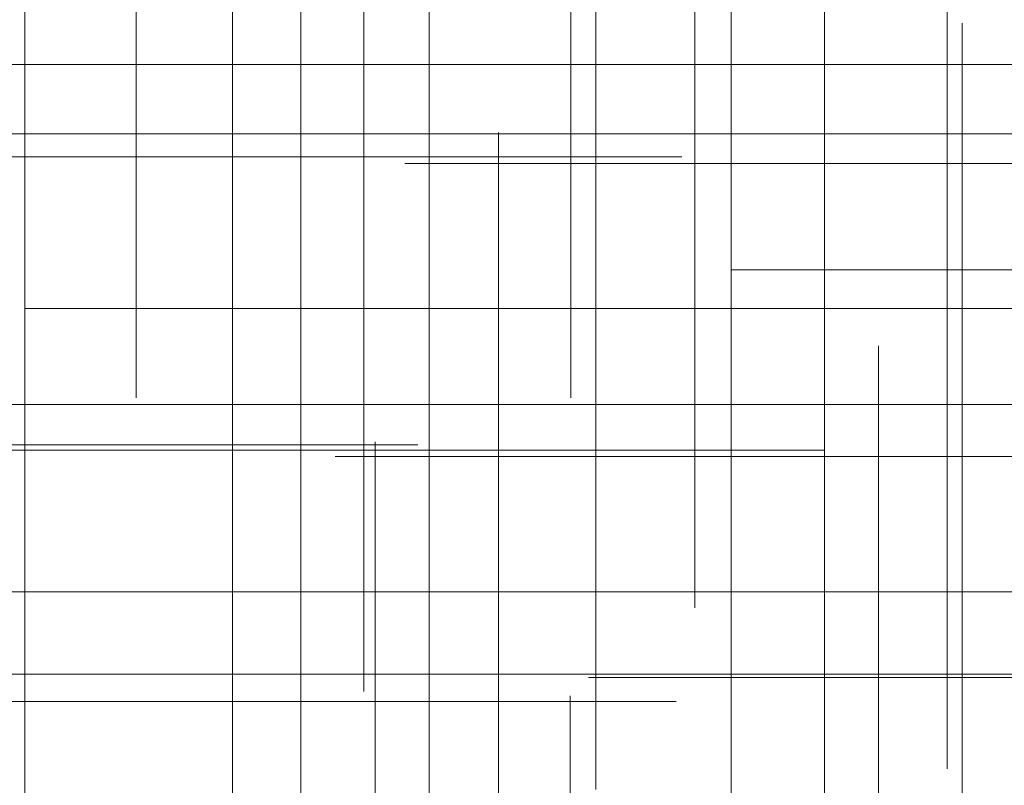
# Model space of a CAD drawing. Header units: millimetres. Extents: x -50 to 901, y -50 to 714.
# Tile 28 of 186: x 1.08 to 7.87, y -24.64 to -19.37. Entities that reach past the tile are written whole.
import ezdxf

# ---------------------------------------------------------------- set-up
doc = ezdxf.new("R2010")
doc.units = ezdxf.units.MM

# ---------------------------------------------------------------- blocks, each defined once
blk = doc.blocks.new('SW_CENTERMARKSYMBOL_40')
at = {"color": 0, "linetype": 'Continuous', "lineweight": 18}
for p, q in [((0, 0), (0, -5)), ((0, -5), (0, -5.9011))]:
    blk.add_line(p, q, dxfattribs=at)
blk = doc.blocks.new('SW_CENTERMARKSYMBOL_41')
at = {"color": 0, "linetype": 'Continuous', "lineweight": 18}
for p, q in [((0, 0), (0, -5)), ((0, -5), (0, -5.9011))]:
    blk.add_line(p, q, dxfattribs=at)
blk = doc.blocks.new('SW_CENTERMARKSYMBOL_273')
at = {"color": 0, "linetype": 'Continuous', "lineweight": 18}
for p, q in [((0, 0), (5, 0)), ((5, 0), (5.6463, 0))]:
    blk.add_line(p, q, dxfattribs=at)
blk = doc.blocks.new('SW_CENTERMARKSYMBOL_274')
at = {"color": 0, "linetype": 'Continuous', "lineweight": 18}
for p, q in [((0, 0), (5, 0)), ((5, 0), (5.5209, 0))]:
    blk.add_line(p, q, dxfattribs=at)
blk = doc.blocks.new('SW_CENTERMARKSYMBOL_275')
at = {"color": 0, "linetype": 'Continuous', "lineweight": 18}
for p, q in [((0, 0), (5, 0)), ((5, 0), (5.6063, 0))]:
    blk.add_line(p, q, dxfattribs=at)
blk = doc.blocks.new('SW_CENTERMARKSYMBOL_297')
at = {"color": 0, "linetype": 'Continuous', "lineweight": 18}
for p, q in [((0, 0), (5, 0)), ((5, 0), (5.6463, 0))]:
    blk.add_line(p, q, dxfattribs=at)
blk = doc.blocks.new('SW_CENTERMARKSYMBOL_298')
at = {"color": 0, "linetype": 'Continuous', "lineweight": 18}
for p, q in [((0, 0), (0, -5)), ((0, -5), (0, -5.5549))]:
    blk.add_line(p, q, dxfattribs=at)
blk = doc.blocks.new('SW_CENTERMARKSYMBOL_299')
at = {"color": 0, "linetype": 'Continuous', "lineweight": 18}
blk.add_line((0, 5), (0, 5.6932), dxfattribs=at)
blk = doc.blocks.new('SW_CENTERMARKSYMBOL_300')
at = {"color": 0, "linetype": 'Continuous', "lineweight": 18}
for p, q in [((0, 5), (0, 5.6585)), ((0, 0), (0, 5))]:
    blk.add_line(p, q, dxfattribs=at)
blk = doc.blocks.new('SW_CENTERMARKSYMBOL_301')
at = {"color": 0, "linetype": 'Continuous', "lineweight": 18}
for p, q in [((0, 5), (0, 5.6585)), ((0, 0), (0, 5))]:
    blk.add_line(p, q, dxfattribs=at)
blk = doc.blocks.new('SW_CENTERMARKSYMBOL_302')
at = {"color": 0, "linetype": 'Continuous', "lineweight": 18}
for q in [(0, 5), (-5, 0), (0, -5), (5, 0)]:
    blk.add_line((0, 0), q, dxfattribs=at)
blk = doc.blocks.new('SW_CENTERMARKSYMBOL_303')
at = {"color": 0, "linetype": 'Continuous', "lineweight": 18}
for q in [(0, 5), (-5, 0), (0, -5), (5, 0)]:
    blk.add_line((0, 0), q, dxfattribs=at)
blk = doc.blocks.new('SW_CENTERMARKSYMBOL_304')
at = {"color": 0, "linetype": 'Continuous', "lineweight": 18}
for p, q in [((0, 0), (0, 5)), ((0, 0), (-5, 0)), ((0, 0), (0, -5)), ((0, 0), (5, 0)), ((5, 0), (5.6463, 0))]:
    blk.add_line(p, q, dxfattribs=at)
blk = doc.blocks.new('SW_CENTERMARKSYMBOL_305')
at = {"color": 0, "linetype": 'Continuous', "lineweight": 18}
for p, q in [((0, 0), (0, 5)), ((0, 0), (-5, 0)), ((0, 0), (0, -5)), ((0, 0), (5, 0)), ((5, 0), (5.5209, 0))]:
    blk.add_line(p, q, dxfattribs=at)
blk = doc.blocks.new('SW_CENTERMARKSYMBOL_306')
at = {"color": 0, "linetype": 'Continuous', "lineweight": 18}
for p, q in [((0, 0), (5, 0)), ((5, 0), (5.6063, 0))]:
    blk.add_line(p, q, dxfattribs=at)
blk = doc.blocks.new('SW_CENTERMARKSYMBOL_307')
at = {"color": 0, "linetype": 'Continuous', "lineweight": 18}
for p, q in [((0, 5), (0, 5.6585)), ((0, 0), (0, 5))]:
    blk.add_line(p, q, dxfattribs=at)
blk = doc.blocks.new('SW_CENTERMARKSYMBOL_315')
at = {"color": 0, "linetype": 'Continuous', "lineweight": 18}
for p, q in [((-5, 0), (-5.6585, 0)), ((0, 0), (-5, 0))]:
    blk.add_line(p, q, dxfattribs=at)
blk = doc.blocks.new('SW_CENTERMARKSYMBOL_316')
at = {"color": 0, "linetype": 'Continuous', "lineweight": 18}
for p, q in [((-5, 0), (-5.6063, 0)), ((0, 0), (-5, 0))]:
    blk.add_line(p, q, dxfattribs=at)
blk = doc.blocks.new('SW_CENTERMARKSYMBOL_319')
at = {"color": 0, "linetype": 'Continuous', "lineweight": 18}
for p, q in [((0, 0), (0, -5)), ((0, -5), (0, -5.6463))]:
    blk.add_line(p, q, dxfattribs=at)
blk = doc.blocks.new('SW_CENTERMARKSYMBOL_320')
at = {"color": 0, "linetype": 'Continuous', "lineweight": 18}
for p, q in [((-5, 0), (-5.5209, 0)), ((0, 0), (-5, 0))]:
    blk.add_line(p, q, dxfattribs=at)
blk = doc.blocks.new('SW_CENTERMARKSYMBOL_321')
at = {"color": 0, "linetype": 'Continuous', "lineweight": 18}
for p, q in [((0, 5), (0, 5.6585)), ((0, 0), (0, 5))]:
    blk.add_line(p, q, dxfattribs=at)
blk = doc.blocks.new('SW_CENTERMARKSYMBOL_322')
at = {"color": 0, "linetype": 'Continuous', "lineweight": 18}
for p, q in [((0, 5), (0, 5.6585)), ((0, 0), (0, 5))]:
    blk.add_line(p, q, dxfattribs=at)
blk = doc.blocks.new('SW_CENTERMARKSYMBOL_324')
at = {"color": 0, "linetype": 'Continuous', "lineweight": 18}
for p, q in [((0, 0), (0, -5)), ((0, -5), (0, -5.5549))]:
    blk.add_line(p, q, dxfattribs=at)
blk = doc.blocks.new('SW_CENTERMARKSYMBOL_325')
at = {"color": 0, "linetype": 'Continuous', "lineweight": 18}
for q in [(0, 5), (-5, 0), (0, -5), (5, 0)]:
    blk.add_line((0, 0), q, dxfattribs=at)
blk = doc.blocks.new('SW_CENTERMARKSYMBOL_326')
at = {"color": 0, "linetype": 'Continuous', "lineweight": 18}
for p, q in [((0, 0), (0, 5)), ((-5, 0), (-5.5209, 0)), ((0, 0), (-5, 0)), ((0, 0), (0, -5)), ((0, 0), (5, 0))]:
    blk.add_line(p, q, dxfattribs=at)
blk = doc.blocks.new('SW_CENTERMARKSYMBOL_327')
at = {"color": 0, "linetype": 'Continuous', "lineweight": 18}
for q in [(0, 5), (-5, 0), (0, -5), (5, 0)]:
    blk.add_line((0, 0), q, dxfattribs=at)
blk = doc.blocks.new('SW_CENTERMARKSYMBOL_328')
at = {"color": 0, "linetype": 'Continuous', "lineweight": 18}
for p, q in [((0, 0), (0, -5)), ((0, -5), (0, -5.5549))]:
    blk.add_line(p, q, dxfattribs=at)
blk = doc.blocks.new('SW_CENTERMARKSYMBOL_424')
at = {"color": 0, "linetype": 'Continuous', "lineweight": 18}
blk.add_line((0, 5), (0, 5.6932), dxfattribs=at)
blk = doc.blocks.new('SW_CENTERMARKSYMBOL_510')
at = {"color": 0, "linetype": 'Continuous', "lineweight": 18}
for p, q in [((-5, 0), (-5.6063, 0)), ((0, 0), (-5, 0))]:
    blk.add_line(p, q, dxfattribs=at)
blk = doc.blocks.new('SW_CENTERMARKSYMBOL_603')
at = {"color": 0, "linetype": 'Continuous', "lineweight": 18}
for p, q in [((0, 0), (0, -5)), ((0, -5), (0, -5.9011))]:
    blk.add_line(p, q, dxfattribs=at)
blk = doc.blocks.new('SW_CENTERMARKSYMBOL_604')
at = {"color": 0, "linetype": 'Continuous', "lineweight": 18}
for p, q in [((0, 0), (0, -5)), ((0, -5), (0, -5.9011))]:
    blk.add_line(p, q, dxfattribs=at)
blk = doc.blocks.new('SW_CENTERMARKSYMBOL_836')
at = {"color": 0, "linetype": 'Continuous', "lineweight": 18}
for p, q in [((0, 0), (5, 0)), ((5, 0), (5.6463, 0))]:
    blk.add_line(p, q, dxfattribs=at)
blk = doc.blocks.new('SW_CENTERMARKSYMBOL_837')
at = {"color": 0, "linetype": 'Continuous', "lineweight": 18}
for p, q in [((0, 0), (5, 0)), ((5, 0), (5.5209, 0))]:
    blk.add_line(p, q, dxfattribs=at)
blk = doc.blocks.new('SW_CENTERMARKSYMBOL_838')
at = {"color": 0, "linetype": 'Continuous', "lineweight": 18}
for p, q in [((0, 0), (5, 0)), ((5, 0), (5.6063, 0))]:
    blk.add_line(p, q, dxfattribs=at)
blk = doc.blocks.new('SW_CENTERMARKSYMBOL_860')
at = {"color": 0, "linetype": 'Continuous', "lineweight": 18}
for p, q in [((0, 0), (5, 0)), ((5, 0), (5.6463, 0))]:
    blk.add_line(p, q, dxfattribs=at)
blk = doc.blocks.new('SW_CENTERMARKSYMBOL_861')
at = {"color": 0, "linetype": 'Continuous', "lineweight": 18}
for p, q in [((0, 0), (0, -5)), ((0, -5), (0, -5.5549))]:
    blk.add_line(p, q, dxfattribs=at)
blk = doc.blocks.new('SW_CENTERMARKSYMBOL_862')
at = {"color": 0, "linetype": 'Continuous', "lineweight": 18}
blk.add_line((0, 5), (0, 5.6932), dxfattribs=at)
blk = doc.blocks.new('SW_CENTERMARKSYMBOL_863')
at = {"color": 0, "linetype": 'Continuous', "lineweight": 18}
for p, q in [((0, 5), (0, 5.6585)), ((0, 0), (0, 5))]:
    blk.add_line(p, q, dxfattribs=at)
blk = doc.blocks.new('SW_CENTERMARKSYMBOL_864')
at = {"color": 0, "linetype": 'Continuous', "lineweight": 18}
for p, q in [((0, 5), (0, 5.6585)), ((0, 0), (0, 5))]:
    blk.add_line(p, q, dxfattribs=at)
blk = doc.blocks.new('SW_CENTERMARKSYMBOL_865')
at = {"color": 0, "linetype": 'Continuous', "lineweight": 18}
for q in [(0, 5), (-5, 0), (0, -5), (5, 0)]:
    blk.add_line((0, 0), q, dxfattribs=at)
blk = doc.blocks.new('SW_CENTERMARKSYMBOL_866')
at = {"color": 0, "linetype": 'Continuous', "lineweight": 18}
for q in [(0, 5), (-5, 0), (0, -5), (5, 0)]:
    blk.add_line((0, 0), q, dxfattribs=at)
blk = doc.blocks.new('SW_CENTERMARKSYMBOL_867')
at = {"color": 0, "linetype": 'Continuous', "lineweight": 18}
for p, q in [((0, 0), (0, 5)), ((0, 0), (-5, 0)), ((0, 0), (0, -5)), ((0, 0), (5, 0)), ((5, 0), (5.6463, 0))]:
    blk.add_line(p, q, dxfattribs=at)
blk = doc.blocks.new('SW_CENTERMARKSYMBOL_868')
at = {"color": 0, "linetype": 'Continuous', "lineweight": 18}
for p, q in [((0, 0), (0, 5)), ((0, 0), (-5, 0)), ((0, 0), (0, -5)), ((0, 0), (5, 0)), ((5, 0), (5.5209, 0))]:
    blk.add_line(p, q, dxfattribs=at)
blk = doc.blocks.new('SW_CENTERMARKSYMBOL_869')
at = {"color": 0, "linetype": 'Continuous', "lineweight": 18}
for p, q in [((0, 0), (5, 0)), ((5, 0), (5.6063, 0))]:
    blk.add_line(p, q, dxfattribs=at)
blk = doc.blocks.new('SW_CENTERMARKSYMBOL_870')
at = {"color": 0, "linetype": 'Continuous', "lineweight": 18}
for p, q in [((0, 5), (0, 5.6585)), ((0, 0), (0, 5))]:
    blk.add_line(p, q, dxfattribs=at)
blk = doc.blocks.new('SW_CENTERMARKSYMBOL_878')
at = {"color": 0, "linetype": 'Continuous', "lineweight": 18}
for p, q in [((-5, 0), (-5.6585, 0)), ((0, 0), (-5, 0))]:
    blk.add_line(p, q, dxfattribs=at)
blk = doc.blocks.new('SW_CENTERMARKSYMBOL_879')
at = {"color": 0, "linetype": 'Continuous', "lineweight": 18}
for p, q in [((-5, 0), (-5.6063, 0)), ((0, 0), (-5, 0))]:
    blk.add_line(p, q, dxfattribs=at)
blk = doc.blocks.new('SW_CENTERMARKSYMBOL_882')
at = {"color": 0, "linetype": 'Continuous', "lineweight": 18}
for p, q in [((0, 0), (0, -5)), ((0, -5), (0, -5.6463))]:
    blk.add_line(p, q, dxfattribs=at)
blk = doc.blocks.new('SW_CENTERMARKSYMBOL_883')
at = {"color": 0, "linetype": 'Continuous', "lineweight": 18}
for p, q in [((-5, 0), (-5.5209, 0)), ((0, 0), (-5, 0))]:
    blk.add_line(p, q, dxfattribs=at)
blk = doc.blocks.new('SW_CENTERMARKSYMBOL_884')
at = {"color": 0, "linetype": 'Continuous', "lineweight": 18}
for p, q in [((0, 5), (0, 5.6585)), ((0, 0), (0, 5))]:
    blk.add_line(p, q, dxfattribs=at)
blk = doc.blocks.new('SW_CENTERMARKSYMBOL_885')
at = {"color": 0, "linetype": 'Continuous', "lineweight": 18}
for p, q in [((0, 5), (0, 5.6585)), ((0, 0), (0, 5))]:
    blk.add_line(p, q, dxfattribs=at)
blk = doc.blocks.new('SW_CENTERMARKSYMBOL_887')
at = {"color": 0, "linetype": 'Continuous', "lineweight": 18}
for p, q in [((0, 0), (0, -5)), ((0, -5), (0, -5.5549))]:
    blk.add_line(p, q, dxfattribs=at)
blk = doc.blocks.new('SW_CENTERMARKSYMBOL_888')
at = {"color": 0, "linetype": 'Continuous', "lineweight": 18}
for q in [(0, 5), (-5, 0), (0, -5), (5, 0)]:
    blk.add_line((0, 0), q, dxfattribs=at)
blk = doc.blocks.new('SW_CENTERMARKSYMBOL_889')
at = {"color": 0, "linetype": 'Continuous', "lineweight": 18}
for p, q in [((0, 0), (0, 5)), ((-5, 0), (-5.5209, 0)), ((0, 0), (-5, 0)), ((0, 0), (0, -5)), ((0, 0), (5, 0))]:
    blk.add_line(p, q, dxfattribs=at)
blk = doc.blocks.new('SW_CENTERMARKSYMBOL_890')
at = {"color": 0, "linetype": 'Continuous', "lineweight": 18}
for q in [(0, 5), (-5, 0), (0, -5), (5, 0)]:
    blk.add_line((0, 0), q, dxfattribs=at)
blk = doc.blocks.new('SW_CENTERMARKSYMBOL_891')
at = {"color": 0, "linetype": 'Continuous', "lineweight": 18}
for p, q in [((0, 0), (0, -5)), ((0, -5), (0, -5.5549))]:
    blk.add_line(p, q, dxfattribs=at)
blk = doc.blocks.new('SW_CENTERMARKSYMBOL_987')
at = {"color": 0, "linetype": 'Continuous', "lineweight": 18}
blk.add_line((0, 5), (0, 5.6932), dxfattribs=at)
blk = doc.blocks.new('SW_CENTERMARKSYMBOL_1073')
at = {"color": 0, "linetype": 'Continuous', "lineweight": 18}
for p, q in [((-5, 0), (-5.6063, 0)), ((0, 0), (-5, 0))]:
    blk.add_line(p, q, dxfattribs=at)
blk = doc.blocks.new('SW_CENTERMARKSYMBOL_1166')
at = {"color": 0, "linetype": 'Continuous', "lineweight": 18}
for p, q in [((0, 0), (0, -5)), ((0, -5), (0, -5.9011))]:
    blk.add_line(p, q, dxfattribs=at)
blk = doc.blocks.new('SW_CENTERMARKSYMBOL_1167')
at = {"color": 0, "linetype": 'Continuous', "lineweight": 18}
for p, q in [((0, 0), (0, -5)), ((0, -5), (0, -5.9011))]:
    blk.add_line(p, q, dxfattribs=at)
blk = doc.blocks.new('SW_CENTERMARKSYMBOL_1399')
at = {"color": 0, "linetype": 'Continuous', "lineweight": 18}
for p, q in [((0, 0), (5, 0)), ((5, 0), (5.6463, 0))]:
    blk.add_line(p, q, dxfattribs=at)
blk = doc.blocks.new('SW_CENTERMARKSYMBOL_1400')
at = {"color": 0, "linetype": 'Continuous', "lineweight": 18}
for p, q in [((0, 0), (5, 0)), ((5, 0), (5.5209, 0))]:
    blk.add_line(p, q, dxfattribs=at)
blk = doc.blocks.new('SW_CENTERMARKSYMBOL_1401')
at = {"color": 0, "linetype": 'Continuous', "lineweight": 18}
for p, q in [((0, 0), (5, 0)), ((5, 0), (5.6063, 0))]:
    blk.add_line(p, q, dxfattribs=at)
blk = doc.blocks.new('SW_CENTERMARKSYMBOL_1423')
at = {"color": 0, "linetype": 'Continuous', "lineweight": 18}
for p, q in [((0, 0), (5, 0)), ((5, 0), (5.6463, 0))]:
    blk.add_line(p, q, dxfattribs=at)
blk = doc.blocks.new('SW_CENTERMARKSYMBOL_1424')
at = {"color": 0, "linetype": 'Continuous', "lineweight": 18}
for p, q in [((0, 0), (0, -5)), ((0, -5), (0, -5.5549))]:
    blk.add_line(p, q, dxfattribs=at)
blk = doc.blocks.new('SW_CENTERMARKSYMBOL_1425')
at = {"color": 0, "linetype": 'Continuous', "lineweight": 18}
blk.add_line((0, 5), (0, 5.6932), dxfattribs=at)
blk = doc.blocks.new('SW_CENTERMARKSYMBOL_1426')
at = {"color": 0, "linetype": 'Continuous', "lineweight": 18}
for p, q in [((0, 5), (0, 5.6585)), ((0, 0), (0, 5))]:
    blk.add_line(p, q, dxfattribs=at)
blk = doc.blocks.new('SW_CENTERMARKSYMBOL_1427')
at = {"color": 0, "linetype": 'Continuous', "lineweight": 18}
for p, q in [((0, 5), (0, 5.6585)), ((0, 0), (0, 5))]:
    blk.add_line(p, q, dxfattribs=at)
blk = doc.blocks.new('SW_CENTERMARKSYMBOL_1428')
at = {"color": 0, "linetype": 'Continuous', "lineweight": 18}
for q in [(0, 5), (-5, 0), (0, -5), (5, 0)]:
    blk.add_line((0, 0), q, dxfattribs=at)
blk = doc.blocks.new('SW_CENTERMARKSYMBOL_1429')
at = {"color": 0, "linetype": 'Continuous', "lineweight": 18}
for q in [(0, 5), (-5, 0), (0, -5), (5, 0)]:
    blk.add_line((0, 0), q, dxfattribs=at)
blk = doc.blocks.new('SW_CENTERMARKSYMBOL_1430')
at = {"color": 0, "linetype": 'Continuous', "lineweight": 18}
for p, q in [((0, 0), (0, 5)), ((0, 0), (-5, 0)), ((0, 0), (0, -5)), ((0, 0), (5, 0)), ((5, 0), (5.6463, 0))]:
    blk.add_line(p, q, dxfattribs=at)
blk = doc.blocks.new('SW_CENTERMARKSYMBOL_1431')
at = {"color": 0, "linetype": 'Continuous', "lineweight": 18}
for p, q in [((0, 0), (0, 5)), ((0, 0), (-5, 0)), ((0, 0), (0, -5)), ((0, 0), (5, 0)), ((5, 0), (5.5209, 0))]:
    blk.add_line(p, q, dxfattribs=at)
blk = doc.blocks.new('SW_CENTERMARKSYMBOL_1432')
at = {"color": 0, "linetype": 'Continuous', "lineweight": 18}
for p, q in [((0, 0), (5, 0)), ((5, 0), (5.6063, 0))]:
    blk.add_line(p, q, dxfattribs=at)
blk = doc.blocks.new('SW_CENTERMARKSYMBOL_1433')
at = {"color": 0, "linetype": 'Continuous', "lineweight": 18}
for p, q in [((0, 5), (0, 5.6585)), ((0, 0), (0, 5))]:
    blk.add_line(p, q, dxfattribs=at)
blk = doc.blocks.new('SW_CENTERMARKSYMBOL_1441')
at = {"color": 0, "linetype": 'Continuous', "lineweight": 18}
for p, q in [((-5, 0), (-5.6585, 0)), ((0, 0), (-5, 0))]:
    blk.add_line(p, q, dxfattribs=at)
blk = doc.blocks.new('SW_CENTERMARKSYMBOL_1442')
at = {"color": 0, "linetype": 'Continuous', "lineweight": 18}
for p, q in [((-5, 0), (-5.6063, 0)), ((0, 0), (-5, 0))]:
    blk.add_line(p, q, dxfattribs=at)
blk = doc.blocks.new('SW_CENTERMARKSYMBOL_1445')
at = {"color": 0, "linetype": 'Continuous', "lineweight": 18}
for p, q in [((0, 0), (0, -5)), ((0, -5), (0, -5.6463))]:
    blk.add_line(p, q, dxfattribs=at)
blk = doc.blocks.new('SW_CENTERMARKSYMBOL_1446')
at = {"color": 0, "linetype": 'Continuous', "lineweight": 18}
for p, q in [((-5, 0), (-5.5209, 0)), ((0, 0), (-5, 0))]:
    blk.add_line(p, q, dxfattribs=at)
blk = doc.blocks.new('SW_CENTERMARKSYMBOL_1447')
at = {"color": 0, "linetype": 'Continuous', "lineweight": 18}
for p, q in [((0, 5), (0, 5.6585)), ((0, 0), (0, 5))]:
    blk.add_line(p, q, dxfattribs=at)
blk = doc.blocks.new('SW_CENTERMARKSYMBOL_1448')
at = {"color": 0, "linetype": 'Continuous', "lineweight": 18}
for p, q in [((0, 5), (0, 5.6585)), ((0, 0), (0, 5))]:
    blk.add_line(p, q, dxfattribs=at)
blk = doc.blocks.new('SW_CENTERMARKSYMBOL_1450')
at = {"color": 0, "linetype": 'Continuous', "lineweight": 18}
for p, q in [((0, 0), (0, -5)), ((0, -5), (0, -5.5549))]:
    blk.add_line(p, q, dxfattribs=at)
blk = doc.blocks.new('SW_CENTERMARKSYMBOL_1451')
at = {"color": 0, "linetype": 'Continuous', "lineweight": 18}
for q in [(0, 5), (-5, 0), (0, -5), (5, 0)]:
    blk.add_line((0, 0), q, dxfattribs=at)
blk = doc.blocks.new('SW_CENTERMARKSYMBOL_1452')
at = {"color": 0, "linetype": 'Continuous', "lineweight": 18}
for p, q in [((0, 0), (0, 5)), ((-5, 0), (-5.5209, 0)), ((0, 0), (-5, 0)), ((0, 0), (0, -5)), ((0, 0), (5, 0))]:
    blk.add_line(p, q, dxfattribs=at)
blk = doc.blocks.new('SW_CENTERMARKSYMBOL_1453')
at = {"color": 0, "linetype": 'Continuous', "lineweight": 18}
for q in [(0, 5), (-5, 0), (0, -5), (5, 0)]:
    blk.add_line((0, 0), q, dxfattribs=at)
blk = doc.blocks.new('SW_CENTERMARKSYMBOL_1454')
at = {"color": 0, "linetype": 'Continuous', "lineweight": 18}
for p, q in [((0, 0), (0, -5)), ((0, -5), (0, -5.5549))]:
    blk.add_line(p, q, dxfattribs=at)
blk = doc.blocks.new('SW_CENTERMARKSYMBOL_1550')
at = {"color": 0, "linetype": 'Continuous', "lineweight": 18}
blk.add_line((0, 5), (0, 5.6932), dxfattribs=at)
blk = doc.blocks.new('SW_CENTERMARKSYMBOL_1636')
at = {"color": 0, "linetype": 'Continuous', "lineweight": 18}
for p, q in [((-5, 0), (-5.6063, 0)), ((0, 0), (-5, 0))]:
    blk.add_line(p, q, dxfattribs=at)
blk = doc.blocks.new('SW_CENTERMARKSYMBOL_1729')
at = {"color": 0, "linetype": 'Continuous', "lineweight": 18}
for p, q in [((0, 0), (0, -5)), ((0, -5), (0, -5.9011))]:
    blk.add_line(p, q, dxfattribs=at)
blk = doc.blocks.new('SW_CENTERMARKSYMBOL_1730')
at = {"color": 0, "linetype": 'Continuous', "lineweight": 18}
for p, q in [((0, 0), (0, -5)), ((0, -5), (0, -5.9011))]:
    blk.add_line(p, q, dxfattribs=at)
blk = doc.blocks.new('SW_CENTERMARKSYMBOL_1962')
at = {"color": 0, "linetype": 'Continuous', "lineweight": 18}
for p, q in [((0, 0), (5, 0)), ((5, 0), (5.6463, 0))]:
    blk.add_line(p, q, dxfattribs=at)
blk = doc.blocks.new('SW_CENTERMARKSYMBOL_1963')
at = {"color": 0, "linetype": 'Continuous', "lineweight": 18}
for p, q in [((0, 0), (5, 0)), ((5, 0), (5.5209, 0))]:
    blk.add_line(p, q, dxfattribs=at)
blk = doc.blocks.new('SW_CENTERMARKSYMBOL_1964')
at = {"color": 0, "linetype": 'Continuous', "lineweight": 18}
for p, q in [((0, 0), (5, 0)), ((5, 0), (5.6063, 0))]:
    blk.add_line(p, q, dxfattribs=at)
blk = doc.blocks.new('SW_CENTERMARKSYMBOL_1986')
at = {"color": 0, "linetype": 'Continuous', "lineweight": 18}
for p, q in [((0, 0), (5, 0)), ((5, 0), (5.6463, 0))]:
    blk.add_line(p, q, dxfattribs=at)
blk = doc.blocks.new('SW_CENTERMARKSYMBOL_1987')
at = {"color": 0, "linetype": 'Continuous', "lineweight": 18}
for p, q in [((0, 0), (0, -5)), ((0, -5), (0, -5.5549))]:
    blk.add_line(p, q, dxfattribs=at)
blk = doc.blocks.new('SW_CENTERMARKSYMBOL_1988')
at = {"color": 0, "linetype": 'Continuous', "lineweight": 18}
blk.add_line((0, 5), (0, 5.6932), dxfattribs=at)
blk = doc.blocks.new('SW_CENTERMARKSYMBOL_1989')
at = {"color": 0, "linetype": 'Continuous', "lineweight": 18}
for p, q in [((0, 5), (0, 5.6585)), ((0, 0), (0, 5))]:
    blk.add_line(p, q, dxfattribs=at)
blk = doc.blocks.new('SW_CENTERMARKSYMBOL_1990')
at = {"color": 0, "linetype": 'Continuous', "lineweight": 18}
for p, q in [((0, 5), (0, 5.6585)), ((0, 0), (0, 5))]:
    blk.add_line(p, q, dxfattribs=at)
blk = doc.blocks.new('SW_CENTERMARKSYMBOL_1991')
at = {"color": 0, "linetype": 'Continuous', "lineweight": 18}
for q in [(0, 5), (-5, 0), (0, -5), (5, 0)]:
    blk.add_line((0, 0), q, dxfattribs=at)
blk = doc.blocks.new('SW_CENTERMARKSYMBOL_1992')
at = {"color": 0, "linetype": 'Continuous', "lineweight": 18}
for q in [(0, 5), (-5, 0), (0, -5), (5, 0)]:
    blk.add_line((0, 0), q, dxfattribs=at)
blk = doc.blocks.new('SW_CENTERMARKSYMBOL_1993')
at = {"color": 0, "linetype": 'Continuous', "lineweight": 18}
for p, q in [((0, 0), (0, 5)), ((0, 0), (-5, 0)), ((0, 0), (0, -5)), ((0, 0), (5, 0)), ((5, 0), (5.6463, 0))]:
    blk.add_line(p, q, dxfattribs=at)
blk = doc.blocks.new('SW_CENTERMARKSYMBOL_1994')
at = {"color": 0, "linetype": 'Continuous', "lineweight": 18}
for p, q in [((0, 0), (0, 5)), ((0, 0), (-5, 0)), ((0, 0), (0, -5)), ((0, 0), (5, 0)), ((5, 0), (5.5209, 0))]:
    blk.add_line(p, q, dxfattribs=at)
blk = doc.blocks.new('SW_CENTERMARKSYMBOL_1995')
at = {"color": 0, "linetype": 'Continuous', "lineweight": 18}
for p, q in [((0, 0), (5, 0)), ((5, 0), (5.6063, 0))]:
    blk.add_line(p, q, dxfattribs=at)
blk = doc.blocks.new('SW_CENTERMARKSYMBOL_1996')
at = {"color": 0, "linetype": 'Continuous', "lineweight": 18}
for p, q in [((0, 5), (0, 5.6585)), ((0, 0), (0, 5))]:
    blk.add_line(p, q, dxfattribs=at)
blk = doc.blocks.new('SW_CENTERMARKSYMBOL_2004')
at = {"color": 0, "linetype": 'Continuous', "lineweight": 18}
for p, q in [((-5, 0), (-5.6585, 0)), ((0, 0), (-5, 0))]:
    blk.add_line(p, q, dxfattribs=at)
blk = doc.blocks.new('SW_CENTERMARKSYMBOL_2005')
at = {"color": 0, "linetype": 'Continuous', "lineweight": 18}
for p, q in [((-5, 0), (-5.6063, 0)), ((0, 0), (-5, 0))]:
    blk.add_line(p, q, dxfattribs=at)
blk = doc.blocks.new('SW_CENTERMARKSYMBOL_2008')
at = {"color": 0, "linetype": 'Continuous', "lineweight": 18}
for p, q in [((0, 0), (0, -5)), ((0, -5), (0, -5.6463))]:
    blk.add_line(p, q, dxfattribs=at)
blk = doc.blocks.new('SW_CENTERMARKSYMBOL_2009')
at = {"color": 0, "linetype": 'Continuous', "lineweight": 18}
for p, q in [((-5, 0), (-5.5209, 0)), ((0, 0), (-5, 0))]:
    blk.add_line(p, q, dxfattribs=at)
blk = doc.blocks.new('SW_CENTERMARKSYMBOL_2010')
at = {"color": 0, "linetype": 'Continuous', "lineweight": 18}
for p, q in [((0, 5), (0, 5.6585)), ((0, 0), (0, 5))]:
    blk.add_line(p, q, dxfattribs=at)
blk = doc.blocks.new('SW_CENTERMARKSYMBOL_2011')
at = {"color": 0, "linetype": 'Continuous', "lineweight": 18}
for p, q in [((0, 5), (0, 5.6585)), ((0, 0), (0, 5))]:
    blk.add_line(p, q, dxfattribs=at)
blk = doc.blocks.new('SW_CENTERMARKSYMBOL_2013')
at = {"color": 0, "linetype": 'Continuous', "lineweight": 18}
for p, q in [((0, 0), (0, -5)), ((0, -5), (0, -5.5549))]:
    blk.add_line(p, q, dxfattribs=at)
blk = doc.blocks.new('SW_CENTERMARKSYMBOL_2014')
at = {"color": 0, "linetype": 'Continuous', "lineweight": 18}
for q in [(0, 5), (-5, 0), (0, -5), (5, 0)]:
    blk.add_line((0, 0), q, dxfattribs=at)
blk = doc.blocks.new('SW_CENTERMARKSYMBOL_2015')
at = {"color": 0, "linetype": 'Continuous', "lineweight": 18}
for p, q in [((0, 0), (0, 5)), ((-5, 0), (-5.5209, 0)), ((0, 0), (-5, 0)), ((0, 0), (0, -5)), ((0, 0), (5, 0))]:
    blk.add_line(p, q, dxfattribs=at)
blk = doc.blocks.new('SW_CENTERMARKSYMBOL_2016')
at = {"color": 0, "linetype": 'Continuous', "lineweight": 18}
for q in [(0, 5), (-5, 0), (0, -5), (5, 0)]:
    blk.add_line((0, 0), q, dxfattribs=at)
blk = doc.blocks.new('SW_CENTERMARKSYMBOL_2017')
at = {"color": 0, "linetype": 'Continuous', "lineweight": 18}
for p, q in [((0, 0), (0, -5)), ((0, -5), (0, -5.5549))]:
    blk.add_line(p, q, dxfattribs=at)
blk = doc.blocks.new('SW_CENTERMARKSYMBOL_2113')
at = {"color": 0, "linetype": 'Continuous', "lineweight": 18}
blk.add_line((0, 5), (0, 5.6932), dxfattribs=at)
blk = doc.blocks.new('SW_CENTERMARKSYMBOL_2199')
at = {"color": 0, "linetype": 'Continuous', "lineweight": 18}
for p, q in [((-5, 0), (-5.6063, 0)), ((0, 0), (-5, 0))]:
    blk.add_line(p, q, dxfattribs=at)
blk = doc.blocks.new('SW_CENTERMARKSYMBOL_2292')
at = {"color": 0, "linetype": 'Continuous', "lineweight": 18}
for p, q in [((0, 0), (0, -5)), ((0, -5), (0, -5.9011))]:
    blk.add_line(p, q, dxfattribs=at)
blk = doc.blocks.new('SW_CENTERMARKSYMBOL_2293')
at = {"color": 0, "linetype": 'Continuous', "lineweight": 18}
for p, q in [((0, 0), (0, -5)), ((0, -5), (0, -5.9011))]:
    blk.add_line(p, q, dxfattribs=at)
blk = doc.blocks.new('SW_CENTERMARKSYMBOL_2525')
at = {"color": 0, "linetype": 'Continuous', "lineweight": 18}
for p, q in [((0, 0), (5, 0)), ((5, 0), (5.6463, 0))]:
    blk.add_line(p, q, dxfattribs=at)
blk = doc.blocks.new('SW_CENTERMARKSYMBOL_2526')
at = {"color": 0, "linetype": 'Continuous', "lineweight": 18}
for p, q in [((0, 0), (5, 0)), ((5, 0), (5.5209, 0))]:
    blk.add_line(p, q, dxfattribs=at)
blk = doc.blocks.new('SW_CENTERMARKSYMBOL_2527')
at = {"color": 0, "linetype": 'Continuous', "lineweight": 18}
for p, q in [((0, 0), (5, 0)), ((5, 0), (5.6063, 0))]:
    blk.add_line(p, q, dxfattribs=at)
blk = doc.blocks.new('SW_CENTERMARKSYMBOL_2549')
at = {"color": 0, "linetype": 'Continuous', "lineweight": 18}
for p, q in [((0, 0), (5, 0)), ((5, 0), (5.6463, 0))]:
    blk.add_line(p, q, dxfattribs=at)
blk = doc.blocks.new('SW_CENTERMARKSYMBOL_2550')
at = {"color": 0, "linetype": 'Continuous', "lineweight": 18}
for p, q in [((0, 0), (0, -5)), ((0, -5), (0, -5.5549))]:
    blk.add_line(p, q, dxfattribs=at)
blk = doc.blocks.new('SW_CENTERMARKSYMBOL_2551')
at = {"color": 0, "linetype": 'Continuous', "lineweight": 18}
blk.add_line((0, 5), (0, 5.6932), dxfattribs=at)
blk = doc.blocks.new('SW_CENTERMARKSYMBOL_2552')
at = {"color": 0, "linetype": 'Continuous', "lineweight": 18}
for p, q in [((0, 5), (0, 5.6585)), ((0, 0), (0, 5))]:
    blk.add_line(p, q, dxfattribs=at)
blk = doc.blocks.new('SW_CENTERMARKSYMBOL_2553')
at = {"color": 0, "linetype": 'Continuous', "lineweight": 18}
for p, q in [((0, 5), (0, 5.6585)), ((0, 0), (0, 5))]:
    blk.add_line(p, q, dxfattribs=at)
blk = doc.blocks.new('SW_CENTERMARKSYMBOL_2554')
at = {"color": 0, "linetype": 'Continuous', "lineweight": 18}
for q in [(0, 5), (-5, 0), (0, -5), (5, 0)]:
    blk.add_line((0, 0), q, dxfattribs=at)
blk = doc.blocks.new('SW_CENTERMARKSYMBOL_2555')
at = {"color": 0, "linetype": 'Continuous', "lineweight": 18}
for q in [(0, 5), (-5, 0), (0, -5), (5, 0)]:
    blk.add_line((0, 0), q, dxfattribs=at)
blk = doc.blocks.new('SW_CENTERMARKSYMBOL_2556')
at = {"color": 0, "linetype": 'Continuous', "lineweight": 18}
for p, q in [((0, 0), (0, 5)), ((0, 0), (-5, 0)), ((0, 0), (0, -5)), ((0, 0), (5, 0)), ((5, 0), (5.6463, 0))]:
    blk.add_line(p, q, dxfattribs=at)
blk = doc.blocks.new('SW_CENTERMARKSYMBOL_2557')
at = {"color": 0, "linetype": 'Continuous', "lineweight": 18}
for p, q in [((0, 0), (0, 5)), ((0, 0), (-5, 0)), ((0, 0), (0, -5)), ((0, 0), (5, 0)), ((5, 0), (5.5209, 0))]:
    blk.add_line(p, q, dxfattribs=at)
blk = doc.blocks.new('SW_CENTERMARKSYMBOL_2558')
at = {"color": 0, "linetype": 'Continuous', "lineweight": 18}
for p, q in [((0, 0), (5, 0)), ((5, 0), (5.6063, 0))]:
    blk.add_line(p, q, dxfattribs=at)
blk = doc.blocks.new('SW_CENTERMARKSYMBOL_2559')
at = {"color": 0, "linetype": 'Continuous', "lineweight": 18}
for p, q in [((0, 5), (0, 5.6585)), ((0, 0), (0, 5))]:
    blk.add_line(p, q, dxfattribs=at)
blk = doc.blocks.new('SW_CENTERMARKSYMBOL_2567')
at = {"color": 0, "linetype": 'Continuous', "lineweight": 18}
for p, q in [((-5, 0), (-5.6585, 0)), ((0, 0), (-5, 0))]:
    blk.add_line(p, q, dxfattribs=at)
blk = doc.blocks.new('SW_CENTERMARKSYMBOL_2568')
at = {"color": 0, "linetype": 'Continuous', "lineweight": 18}
for p, q in [((-5, 0), (-5.6063, 0)), ((0, 0), (-5, 0))]:
    blk.add_line(p, q, dxfattribs=at)
blk = doc.blocks.new('SW_CENTERMARKSYMBOL_2571')
at = {"color": 0, "linetype": 'Continuous', "lineweight": 18}
for p, q in [((0, 0), (0, -5)), ((0, -5), (0, -5.6463))]:
    blk.add_line(p, q, dxfattribs=at)
blk = doc.blocks.new('SW_CENTERMARKSYMBOL_2572')
at = {"color": 0, "linetype": 'Continuous', "lineweight": 18}
for p, q in [((-5, 0), (-5.5209, 0)), ((0, 0), (-5, 0))]:
    blk.add_line(p, q, dxfattribs=at)
blk = doc.blocks.new('SW_CENTERMARKSYMBOL_2573')
at = {"color": 0, "linetype": 'Continuous', "lineweight": 18}
for p, q in [((0, 5), (0, 5.6585)), ((0, 0), (0, 5))]:
    blk.add_line(p, q, dxfattribs=at)
blk = doc.blocks.new('SW_CENTERMARKSYMBOL_2574')
at = {"color": 0, "linetype": 'Continuous', "lineweight": 18}
for p, q in [((0, 5), (0, 5.6585)), ((0, 0), (0, 5))]:
    blk.add_line(p, q, dxfattribs=at)
blk = doc.blocks.new('SW_CENTERMARKSYMBOL_2576')
at = {"color": 0, "linetype": 'Continuous', "lineweight": 18}
for p, q in [((0, 0), (0, -5)), ((0, -5), (0, -5.5549))]:
    blk.add_line(p, q, dxfattribs=at)
blk = doc.blocks.new('SW_CENTERMARKSYMBOL_2577')
at = {"color": 0, "linetype": 'Continuous', "lineweight": 18}
for q in [(0, 5), (-5, 0), (0, -5), (5, 0)]:
    blk.add_line((0, 0), q, dxfattribs=at)
blk = doc.blocks.new('SW_CENTERMARKSYMBOL_2578')
at = {"color": 0, "linetype": 'Continuous', "lineweight": 18}
for p, q in [((0, 0), (0, 5)), ((-5, 0), (-5.5209, 0)), ((0, 0), (-5, 0)), ((0, 0), (0, -5)), ((0, 0), (5, 0))]:
    blk.add_line(p, q, dxfattribs=at)
blk = doc.blocks.new('SW_CENTERMARKSYMBOL_2579')
at = {"color": 0, "linetype": 'Continuous', "lineweight": 18}
for q in [(0, 5), (-5, 0), (0, -5), (5, 0)]:
    blk.add_line((0, 0), q, dxfattribs=at)
blk = doc.blocks.new('SW_CENTERMARKSYMBOL_2580')
at = {"color": 0, "linetype": 'Continuous', "lineweight": 18}
for p, q in [((0, 0), (0, -5)), ((0, -5), (0, -5.5549))]:
    blk.add_line(p, q, dxfattribs=at)
blk = doc.blocks.new('SW_CENTERMARKSYMBOL_2676')
at = {"color": 0, "linetype": 'Continuous', "lineweight": 18}
blk.add_line((0, 5), (0, 5.6932), dxfattribs=at)
blk = doc.blocks.new('SW_CENTERMARKSYMBOL_2762')
at = {"color": 0, "linetype": 'Continuous', "lineweight": 18}
for p, q in [((-5, 0), (-5.6063, 0)), ((0, 0), (-5, 0))]:
    blk.add_line(p, q, dxfattribs=at)

msp = doc.modelspace()

# ---------------------------------------------------------------- linework, layer by layer
at = {"color": 7, "linetype": 'Continuous', "lineweight": 25}
for radius in [45, 45, 45, 45, 45, 43.8964, 43.8964, 43.8964, 43.8964, 43.8964, 43.6219, 43.6219, 43.6219, 43.6219, 43.6219, 42.2814, 42.2814, 42.2814, 42.2814, 42.2814, 35.2814, 35.2814, 35.2814, 35.2814, 35.2814, 33.2814, 33.2814, 33.2814, 33.2814, 33.2814]:
    msp.add_circle((0, 0), radius, dxfattribs=at)
msp.add_arc((0, 0), 50, 274.01152, 355.98848, dxfattribs=at)
msp.add_arc((0, 0), 50, 274.01152, 355.98848, dxfattribs=at)
msp.add_arc((0, 0), 50, 274.01152, 355.98848, dxfattribs=at)
msp.add_arc((0, 0), 50, 274.01152, 355.98848, dxfattribs=at)
msp.add_arc((0, 0), 50, 274.01152, 355.98848, dxfattribs=at)

# ---------------------------------------------------------------- block references
at = {"color": 7, "linetype": 'Continuous', "lineweight": 18}
for name, p in [('SW_CENTERMARKSYMBOL_41', (1.8805, -16.071)), ('SW_CENTERMARKSYMBOL_604', (1.8805, -16.071)), ('SW_CENTERMARKSYMBOL_1167', (1.8805, -16.071)), ('SW_CENTERMARKSYMBOL_1730', (1.8805, -16.071)), ('SW_CENTERMARKSYMBOL_2293', (1.8805, -16.071)), ('SW_CENTERMARKSYMBOL_40', (4.8805, -16.071)), ('SW_CENTERMARKSYMBOL_603', (4.8805, -16.071)), ('SW_CENTERMARKSYMBOL_1166', (4.8805, -16.071)), ('SW_CENTERMARKSYMBOL_1729', (4.8805, -16.071)), ('SW_CENTERMARKSYMBOL_2292', (4.8805, -16.071)), ('SW_CENTERMARKSYMBOL_328', (5.7346, -17.8655)), ('SW_CENTERMARKSYMBOL_891', (5.7346, -17.8655)), ('SW_CENTERMARKSYMBOL_1454', (5.7346, -17.8655)), ('SW_CENTERMARKSYMBOL_2017', (5.7346, -17.8655)), ('SW_CENTERMARKSYMBOL_2580', (5.7346, -17.8655)), ('SW_CENTERMARKSYMBOL_324', (3.4502, -18.4433)), ('SW_CENTERMARKSYMBOL_887', (3.4502, -18.4433)), ('SW_CENTERMARKSYMBOL_1450', (3.4502, -18.4433)), ('SW_CENTERMARKSYMBOL_2013', (3.4502, -18.4433)), ('SW_CENTERMARKSYMBOL_2576', (3.4502, -18.4433)), ('SW_CENTERMARKSYMBOL_298', (1.1115, -18.7303)), ('SW_CENTERMARKSYMBOL_861', (1.1115, -18.7303)), ('SW_CENTERMARKSYMBOL_1424', (1.1115, -18.7303)), ('SW_CENTERMARKSYMBOL_1987', (1.1115, -18.7303)), ('SW_CENTERMARKSYMBOL_2550', (1.1115, -18.7303)), ('SW_CENTERMARKSYMBOL_319', (7.4774, -18.8857)), ('SW_CENTERMARKSYMBOL_882', (7.4774, -18.8857)), ('SW_CENTERMARKSYMBOL_1445', (7.4774, -18.8857)), ('SW_CENTERMARKSYMBOL_2008', (7.4774, -18.8857)), ('SW_CENTERMARKSYMBOL_2571', (7.4774, -18.8857)), ('SW_CENTERMARKSYMBOL_327', (5.0514, -19.674)), ('SW_CENTERMARKSYMBOL_890', (5.0514, -19.674)), ('SW_CENTERMARKSYMBOL_1453', (5.0514, -19.674)), ('SW_CENTERMARKSYMBOL_2016', (5.0514, -19.674)), ('SW_CENTERMARKSYMBOL_2579', (5.0514, -19.674)), ('SW_CENTERMARKSYMBOL_273', (-2.5458, -20.152)), ('SW_CENTERMARKSYMBOL_836', (-2.5458, -20.152)), ('SW_CENTERMARKSYMBOL_1399', (-2.5458, -20.152)), ('SW_CENTERMARKSYMBOL_1962', (-2.5458, -20.152)), ('SW_CENTERMARKSYMBOL_2525', (-2.5458, -20.152)), ('SW_CENTERMARKSYMBOL_304', (2.5458, -20.152)), ('SW_CENTERMARKSYMBOL_867', (2.5458, -20.152)), ('SW_CENTERMARKSYMBOL_1430', (2.5458, -20.152)), ('SW_CENTERMARKSYMBOL_1993', (2.5458, -20.152)), ('SW_CENTERMARKSYMBOL_2556', (2.5458, -20.152)), ('SW_CENTERMARKSYMBOL_297', (0, -20.3121)), ('SW_CENTERMARKSYMBOL_860', (0, -20.3121)), ('SW_CENTERMARKSYMBOL_1423', (0, -20.3121)), ('SW_CENTERMARKSYMBOL_1986', (0, -20.3121)), ('SW_CENTERMARKSYMBOL_2549', (0, -20.3121)), ('SW_CENTERMARKSYMBOL_320', (9.2553, -20.357)), ('SW_CENTERMARKSYMBOL_883', (9.2553, -20.357)), ('SW_CENTERMARKSYMBOL_1446', (9.2553, -20.357)), ('SW_CENTERMARKSYMBOL_2009', (9.2553, -20.357)), ('SW_CENTERMARKSYMBOL_2572', (9.2553, -20.357)), ('SW_CENTERMARKSYMBOL_510', (11.5946, -21.0906)), ('SW_CENTERMARKSYMBOL_1073', (11.5946, -21.0906)), ('SW_CENTERMARKSYMBOL_1636', (11.5946, -21.0906)), ('SW_CENTERMARKSYMBOL_2199', (11.5946, -21.0906)), ('SW_CENTERMARKSYMBOL_2762', (11.5946, -21.0906)), ('SW_CENTERMARKSYMBOL_326', (6.6309, -21.3565)), ('SW_CENTERMARKSYMBOL_889', (6.6309, -21.3565)), ('SW_CENTERMARKSYMBOL_1452', (6.6309, -21.3565)), ('SW_CENTERMARKSYMBOL_2015', (6.6309, -21.3565)), ('SW_CENTERMARKSYMBOL_2578', (6.6309, -21.3565)), ('SW_CENTERMARKSYMBOL_303', (3.902, -22.0192)), ('SW_CENTERMARKSYMBOL_866', (3.902, -22.0192)), ('SW_CENTERMARKSYMBOL_1429', (3.902, -22.0192)), ('SW_CENTERMARKSYMBOL_1992', (3.902, -22.0192)), ('SW_CENTERMARKSYMBOL_2555', (3.902, -22.0192)), ('SW_CENTERMARKSYMBOL_274', (-1.6966, -22.2978)), ('SW_CENTERMARKSYMBOL_837', (-1.6966, -22.2978)), ('SW_CENTERMARKSYMBOL_1400', (-1.6966, -22.2978)), ('SW_CENTERMARKSYMBOL_1963', (-1.6966, -22.2978)), ('SW_CENTERMARKSYMBOL_2526', (-1.6966, -22.2978)), ('SW_CENTERMARKSYMBOL_316', (8.8599, -22.3775)), ('SW_CENTERMARKSYMBOL_879', (8.8599, -22.3775)), ('SW_CENTERMARKSYMBOL_1442', (8.8599, -22.3775)), ('SW_CENTERMARKSYMBOL_2005', (8.8599, -22.3775)), ('SW_CENTERMARKSYMBOL_2568', (8.8599, -22.3775)), ('SW_CENTERMARKSYMBOL_305', (1.1115, -22.3346)), ('SW_CENTERMARKSYMBOL_868', (1.1115, -22.3346)), ('SW_CENTERMARKSYMBOL_1431', (1.1115, -22.3346)), ('SW_CENTERMARKSYMBOL_1994', (1.1115, -22.3346)), ('SW_CENTERMARKSYMBOL_2557', (1.1115, -22.3346)), ('SW_CENTERMARKSYMBOL_325', (5.9854, -23.3115)), ('SW_CENTERMARKSYMBOL_888', (5.9854, -23.3115)), ('SW_CENTERMARKSYMBOL_1451', (5.9854, -23.3115)), ('SW_CENTERMARKSYMBOL_2014', (5.9854, -23.3115)), ('SW_CENTERMARKSYMBOL_2577', (5.9854, -23.3115)), ('SW_CENTERMARKSYMBOL_275', (-3.0165, -23.8778)), ('SW_CENTERMARKSYMBOL_838', (-3.0165, -23.8778)), ('SW_CENTERMARKSYMBOL_1401', (-3.0165, -23.8778)), ('SW_CENTERMARKSYMBOL_1964', (-3.0165, -23.8778)), ('SW_CENTERMARKSYMBOL_2527', (-3.0165, -23.8778)), ('SW_CENTERMARKSYMBOL_302', (3.0165, -23.8778)), ('SW_CENTERMARKSYMBOL_865', (3.0165, -23.8778)), ('SW_CENTERMARKSYMBOL_1428', (3.0165, -23.8778)), ('SW_CENTERMARKSYMBOL_1991', (3.0165, -23.8778)), ('SW_CENTERMARKSYMBOL_2554', (3.0165, -23.8778)), ('SW_CENTERMARKSYMBOL_315', (10.6588, -23.9019)), ('SW_CENTERMARKSYMBOL_878', (10.6588, -23.9019)), ('SW_CENTERMARKSYMBOL_1441', (10.6588, -23.9019)), ('SW_CENTERMARKSYMBOL_2004', (10.6588, -23.9019)), ('SW_CENTERMARKSYMBOL_2567', (10.6588, -23.9019)), ('SW_CENTERMARKSYMBOL_306', (0, -24.0676)), ('SW_CENTERMARKSYMBOL_869', (0, -24.0676)), ('SW_CENTERMARKSYMBOL_1432', (0, -24.0676)), ('SW_CENTERMARKSYMBOL_1995', (0, -24.0676)), ('SW_CENTERMARKSYMBOL_2558', (0, -24.0676)), ('SW_CENTERMARKSYMBOL_321', (7.5791, -25.0493)), ('SW_CENTERMARKSYMBOL_884', (7.5791, -25.0493)), ('SW_CENTERMARKSYMBOL_1447', (7.5791, -25.0493)), ('SW_CENTERMARKSYMBOL_2010', (7.5791, -25.0493)), ('SW_CENTERMARKSYMBOL_2573', (7.5791, -25.0493)), ('SW_CENTERMARKSYMBOL_301', (4.3798, -25.8017)), ('SW_CENTERMARKSYMBOL_864', (4.3798, -25.8017)), ('SW_CENTERMARKSYMBOL_1427', (4.3798, -25.8017)), ('SW_CENTERMARKSYMBOL_1990', (4.3798, -25.8017)), ('SW_CENTERMARKSYMBOL_2553', (4.3798, -25.8017)), ('SW_CENTERMARKSYMBOL_307', (1.1115, -26.1472)), ('SW_CENTERMARKSYMBOL_870', (1.1115, -26.1472)), ('SW_CENTERMARKSYMBOL_1433', (1.1115, -26.1472)), ('SW_CENTERMARKSYMBOL_1996', (1.1115, -26.1472)), ('SW_CENTERMARKSYMBOL_2559', (1.1115, -26.1472)), ('SW_CENTERMARKSYMBOL_322', (7.0025, -27.2728)), ('SW_CENTERMARKSYMBOL_885', (7.0025, -27.2728)), ('SW_CENTERMARKSYMBOL_1448', (7.0025, -27.2728)), ('SW_CENTERMARKSYMBOL_2011', (7.0025, -27.2728)), ('SW_CENTERMARKSYMBOL_2574', (7.0025, -27.2728)), ('SW_CENTERMARKSYMBOL_300', (3.5291, -27.9354)), ('SW_CENTERMARKSYMBOL_863', (3.5291, -27.9354)), ('SW_CENTERMARKSYMBOL_1426', (3.5291, -27.9354)), ('SW_CENTERMARKSYMBOL_1989', (3.5291, -27.9354)), ('SW_CENTERMARKSYMBOL_2552', (3.5291, -27.9354)), ('SW_CENTERMARKSYMBOL_299', (4.875, -29.7217)), ('SW_CENTERMARKSYMBOL_862', (4.875, -29.7217)), ('SW_CENTERMARKSYMBOL_1425', (4.875, -29.7217)), ('SW_CENTERMARKSYMBOL_1988', (4.875, -29.7217)), ('SW_CENTERMARKSYMBOL_2551', (4.875, -29.7217)), ('SW_CENTERMARKSYMBOL_424', (1.1115, -30.0983)), ('SW_CENTERMARKSYMBOL_987', (1.1115, -30.0983)), ('SW_CENTERMARKSYMBOL_1550', (1.1115, -30.0983)), ('SW_CENTERMARKSYMBOL_2113', (1.1115, -30.0983)), ('SW_CENTERMARKSYMBOL_2676', (1.1115, -30.0983))]:
    msp.add_blockref(name, p, dxfattribs=at)

doc.saveas('drawing.dxf')
